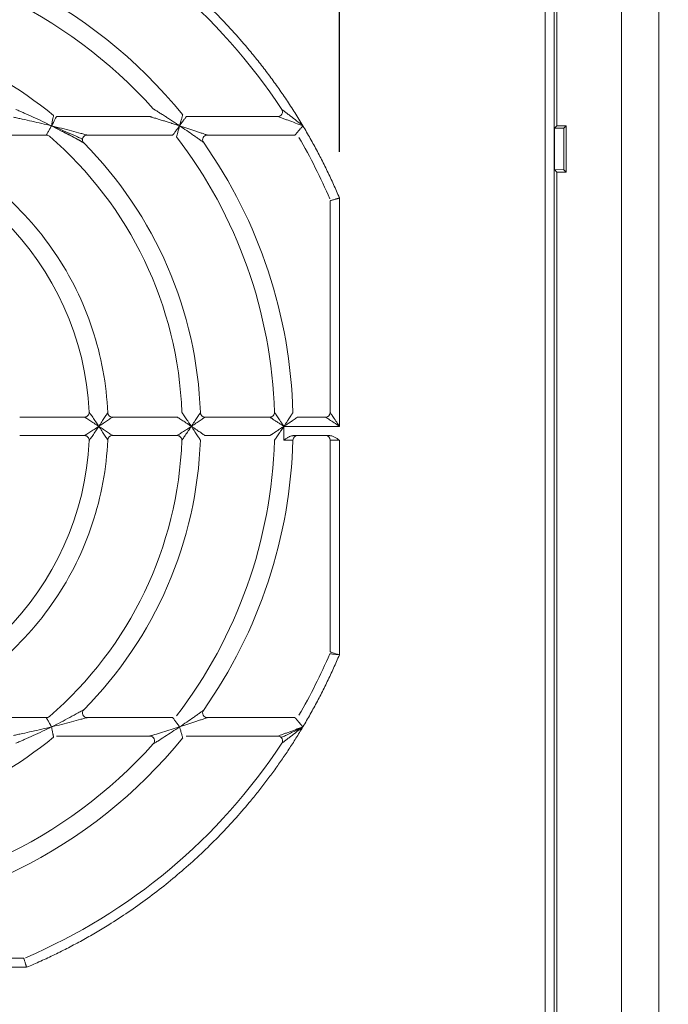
# Model space of a CAD drawing. Header units: millimetres. Extents: x 30 to 1432, y 107 to 988.
# Tile 30 of 34: x 1245 to 1316, y 614 to 721. Entities that reach past the tile are written whole.
import ezdxf

# ---------------------------------------------------------------- set-up
doc = ezdxf.new("R2010")
doc.units = ezdxf.units.MM
doc.header["$LTSCALE"] = 5
doc.layers.add('AA', color=7, linetype='Continuous')
doc.styles.add('SLDTEXTSTYLE1', font='TXT', dxfattribs={"width": 0.75})
doc.dimstyles.new('SLDDIMSTYLE2', dxfattribs={"dimtxt": 17.5, "dimasz": 16.51, "dimexe": 0, "dimexo": 0.0625, "dimgap": 4.375, "dimtad": 1, "dimrnd": 1e-09, "dimzin": 12, "dimdsep": 46, "dimtxsty": 'SLDTEXTSTYLE1', "dimsah": 1, "dimcen": 0.09, "dimadec": 0, "dimazin": 3, "dimtfac": 1, "dimtmove": 0, "dimatfit": 0, "dimfxl": 1, "dimfrac": 2, "dimtolj": 1, "dimtzin": 12, "dimarcsym": 0})

# ---------------------------------------------------------------- blocks, each defined once
blk = doc.blocks.new('*D8')
at = {"layer": 'AA', "color": 7}
for p, q in [((1280, 706.39), (1280, 879.54)), ((1377, 836.31), (1377, 879.54)), ((1280, 874.54), (1248.25, 874.54)), ((1280, 874.54), (1377, 874.54)), ((1377, 874.54), (1408.75, 874.54))]:
    blk.add_line(p, q, dxfattribs=at)
for points in [[(1280, 874.54), (1263.49, 877.08), (1263.49, 872)], [(1377, 874.54), (1393.51, 872), (1393.51, 877.08)]]:
    blk.add_solid(points, dxfattribs=at)
at = {"layer": 'AA', "color": 7, "insert": (1308.32, 897.1, 18.06), "char_height": 17.5, "attachment_point": 1, "style": 'SLDTEXTSTYLE1'}
blk.add_mtext('97', dxfattribs=at)

msp = doc.modelspace()

# ---------------------------------------------------------------- linework, layer by layer
at = {"color": 7, "linetype": 'Continuous', "lineweight": 15}
for p, q in [((1310.483, 760.694), (1310.483, 467.694)), ((1314.522, 467.694), (1314.522, 760.694)), ((1302.219, 730.694), (1302.219, 497.694)), ((1303.219, 497.694), (1303.219, 730.694)), ((1303.503, 709.194), (1303.503, 730.694)), ((1259.516, 710.194), (1249.431, 710.194)), ((1273.349, 710.194), (1263.455, 710.194)), ((1250.051, 708.594), (1248.889, 709.194)), ((1248.918, 709.177), (1249.631, 708.885)), ((1304.503, 709.194), (1303.503, 709.194)), ((1304.503, 709.194), (1304.256, 708.947)), ((1304.503, 704.194), (1304.503, 709.194)), ((1235.467, 708.194), (1248.335, 708.194)), ((1252.728, 708.194), (1262, 708.194)), ((1265.718, 708.194), (1275.196, 708.194)), ((1303.241, 708.932), (1304.256, 708.947)), ((1303.241, 704.455), (1303.241, 708.932)), ((1304.256, 708.947), (1304.256, 704.44)), ((1303.503, 704.194), (1303.241, 704.455)), ((1304.256, 704.44), (1303.241, 704.455)), ((1303.503, 524.194), (1303.503, 704.194)), ((1303.503, 704.194), (1304.503, 704.194)), ((1304.256, 704.44), (1304.503, 704.194)), ((1280.003, 676.694), (1280.003, 701.392)), ((1252.466, 677.694), (1245.456, 677.694)), ((1262.475, 677.694), (1255.47, 677.694)), ((1272.481, 677.694), (1265.477, 677.694)), ((1278.503, 677.694), (1275.482, 677.694)), ((1274.003, 676.694), (1280.003, 676.694)), ((1245.456, 675.694), (1252.466, 675.694)), ((1255.47, 675.694), (1262.475, 675.694)), ((1265.477, 675.694), (1272.481, 675.694)), ((1278.885, 675.694), (1275.1, 675.694)), ((1280.003, 675.194), (1279.003, 675.194)), ((1279.003, 675.194), (1279.003, 652.301)), ((1280.003, 651.996), (1280.003, 675.194)), ((1248.335, 645.194), (1235.467, 645.194)), ((1262, 645.194), (1252.728, 645.194)), ((1275.196, 645.194), (1265.718, 645.194)), ((1263.455, 643.194), (1273.349, 643.194)), ((1245.895, 619.194), (1223.003, 619.194)), ((1221.503, 618.194), (1246.201, 618.194))]:
    msp.add_line(p, q, dxfattribs=at)
at = {"color": 144, "linetype": 'Continuous', "lineweight": 0}
for p, q in [((1303.241, 708.932), (1303.503, 709.194)), ((1279.003, 701.086), (1279.003, 678.194)), ((1249.431, 643.194), (1259.516, 643.194))]:
    msp.add_line(p, q, dxfattribs=at)
at = {"color": 7, "linetype": 'Continuous', "lineweight": 15}
for centre, radius, start, end in [((1221.503, 676.694), 62.5, 33.25643, 66.83195), ((1221.503, 676.694), 53.5, 39.0228, 88.40825), ((1221.503, 676.694), 51.5, 41.81031, 88.31459), ((1221.503, 676.694), 43.5, 50.59943, 88.04636), ((1221.503, 676.694), 31.5, 2.77346, 87.22654), ((1221.503, 676.694), 41.5, 2.09665, 49.12136), ((1221.503, 676.694), 43.5, 1.95364, 44.79283), ((1221.503, 676.694), 51.5, 1.68541, 37.43371), ((1221.503, 676.694), 53.5, 1.59175, 35.03481), ((1221.503, 676.694), 62.5, 23.16805, 30), ((1252.466, 678.194), 0.5, 270, 2.77346), ((1255.47, 678.194), 0.5, 182.52858, 270), ((1278.503, 678.194), 0.5, 270, 0), ((1221.503, 676.694), 41.5, 310.87864, 357.90335), ((1221.503, 676.694), 43.5, 315.20717, 358.04636), ((1255.47, 675.194), 0.5, 90, 177.47142), ((1221.503, 676.694), 51.5, 322.56629, 358.31459), ((1221.503, 676.694), 53.5, 324.96519, 358.40825), ((1221.503, 676.694), 62.5, 330, 336.83195), ((1273.349, 642.694), 0.5, 45.04225, 90), ((1221.503, 676.694), 43.5, 271.95364, 309.40057), ((1221.503, 676.694), 51.5, 271.68541, 318.18969), ((1221.503, 676.694), 62.5, 293.16805, 326.74357)]:
    msp.add_arc(centre, radius, start, end, dxfattribs=at)
at = {"color": 144, "linetype": 'Continuous', "lineweight": 0}
for centre, radius, start, end in [((1273.349, 710.694), 0.5, 270, 33.25643), ((1248.335, 707.694), 0.5, 49.12136, 90), ((1252.728, 707.694), 0.5, 90.00011, 224.79283), ((1265.718, 707.694), 0.5, 90, 215.03481), ((1265.477, 678.194), 0.5, 181.95364, 270), ((1272.481, 678.194), 0.5, 270, 1.68541), ((1221.503, 676.694), 31.5, 272.77346, 357.22654), ((1252.466, 675.194), 0.5, 357.22654, 90), ((1262.475, 675.194), 0.5, 357.90335, 90), ((1275.482, 675.194), 0.5, 90, 178.40825), ((1278.503, 675.194), 0.5, 0, 90), ((1248.335, 645.694), 0.5, 270, 310.87864), ((1252.728, 645.694), 0.5, 135.20717, 270), ((1265.718, 645.694), 0.5, 144.96519, 270), ((1259.516, 642.694), 0.5, 318.18969, 90), ((1221.503, 676.694), 53.5, 271.59175, 320.9772)]:
    msp.add_arc(centre, radius, start, end, dxfattribs=at)
at = {"color": 8, "linetype": 'Continuous', "lineweight": 15}
msp.add_arc((1273.349, 642.694), 0.5, 326.74357, 45.04225, dxfattribs=at)
at = {"color": 7, "linetype": 'Continuous', "lineweight": 15}
for points, knots in [([(1276.055, 709.194), (1275.912, 709.432), (1275.626, 709.909), (1275.184, 710.617), (1274.734, 711.319), (1274.276, 712.014), (1273.808, 712.703), (1273.331, 713.386), (1272.846, 714.062), (1272.351, 714.732), (1271.848, 715.396), (1271.335, 716.054), (1270.814, 716.705), (1269.389, 718.438), (1266.937, 721.153), (1263.25, 724.63), (1259.299, 727.805), (1256.109, 729.972), (1253.852, 731.342), (1252.614, 732.057), (1251.361, 732.742), (1250.094, 733.399), (1248.811, 734.027), (1247.515, 734.629), (1246.639, 735.005), (1246.201, 735.194)], [0, 0, 0, 0, 0.0207381, 0.0414582, 0.0621639, 0.0828586, 0.103546, 0.1242296, 0.1449131, 0.1656, 0.1862938, 0.2069982, 0.2277167, 0.2484529, 0.3742207, 0.5000017, 0.6257694, 0.7515505, 0.7870835, 0.8225731, 0.8580372, 0.893494, 0.9289614, 0.9644574, 1, 1, 1, 1]), ([(1248.889, 709.194), (1248.946, 709.478), (1249.003, 709.759), (1249.067, 710.074), (1249.084, 710.159), (1249.108, 710.276), (1249.114, 710.307), (1249.114, 710.307)], [0, 0, 0, 0, 0.5, 0.5, 0.75, 0.75, 1, 1, 1, 1]), ([(1249.431, 710.194), (1249.431, 710.194), (1249.416, 710.166), (1249.36, 710.06), (1249.318, 709.984), (1249.165, 709.7), (1249.028, 709.448), (1248.889, 709.194)], [0, 0, 0, 0, 0.25, 0.25, 0.5, 0.5, 1, 1, 1, 1]), ([(1276.055, 709.194), (1275.786, 709.296), (1275.518, 709.397), (1274.985, 709.595), (1274.72, 709.694), (1274.339, 709.834), (1274.215, 709.879), (1273.973, 709.968), (1273.856, 710.01), (1273.641, 710.088), (1273.545, 710.123), (1273.396, 710.177), (1273.349, 710.194), (1273.349, 710.194)], [0, 0, 0, 0, 0.25, 0.25, 0.5, 0.5, 0.625, 0.625, 0.75, 0.75, 0.875, 0.875, 1, 1, 1, 1]), ([(1273.767, 710.968), (1273.767, 710.968), (1273.807, 710.937), (1273.934, 710.841), (1274.016, 710.779), (1274.199, 710.64), (1274.298, 710.564), (1274.504, 710.406), (1274.61, 710.325), (1274.932, 710.076), (1275.156, 709.902), (1275.605, 709.551), (1275.83, 709.373), (1276.055, 709.194)], [0, 0, 0, 0, 0.125, 0.125, 0.25, 0.25, 0.375, 0.375, 0.5, 0.5, 0.75, 0.75, 1, 1, 1, 1]), ([(1248.889, 709.194), (1248.183, 709.365), (1247.479, 709.53), (1246.427, 709.767), (1246.08, 709.843), (1245.569, 709.953), (1245.402, 709.989), (1245.076, 710.057), (1244.917, 710.091), (1244.771, 710.121)], [0, 0, 0, 0, 0.5, 0.5, 0.75, 0.75, 0.875, 0.875, 1, 1, 1, 1]), ([(1248.335, 708.194), (1248.336, 708.194), (1248.337, 708.196), (1248.343, 708.206), (1248.352, 708.223), (1248.366, 708.248), (1248.391, 708.292), (1248.436, 708.374), (1248.507, 708.502), (1248.593, 708.657), (1248.681, 708.815), (1248.782, 708.997), (1248.849, 709.121), (1248.889, 709.194)], [0, 0, 0, 0, 0.0490077, 0.0984343, 0.1483826, 0.1989523, 0.2502393, 0.3705238, 0.5003698, 0.6172496, 0.7500937, 0.8515852, 1, 1, 1, 1]), ([(1248.889, 709.194), (1249.254, 709.105), (1249.618, 709.014), (1250.339, 708.832), (1250.698, 708.739), (1251.401, 708.555), (1251.743, 708.463), (1252.222, 708.333), (1252.375, 708.291), (1252.566, 708.238), (1252.622, 708.223), (1252.703, 708.2), (1252.728, 708.194), (1252.728, 708.194)], [0, 0, 0, 0, 0.25, 0.25, 0.5, 0.5, 0.75, 0.75, 0.875, 0.875, 0.9375, 0.9375, 1, 1, 1, 1]), ([(1262, 708.194), (1262, 708.194), (1262.022, 708.223), (1262.102, 708.332), (1262.16, 708.411), (1262.301, 708.602), (1262.38, 708.71), (1262.553, 708.946), (1262.642, 709.068), (1262.734, 709.194)], [0, 0, 0, 0, 0.25, 0.25, 0.5, 0.5, 0.75, 0.75, 1, 1, 1, 1]), ([(1262.734, 709.194), (1262.692, 709.044), (1262.651, 708.899), (1262.571, 708.616), (1262.535, 708.488), (1262.47, 708.259), (1262.444, 708.164), (1262.407, 708.033), (1262.397, 707.998), (1262.397, 707.998)], [0, 0, 0, 0, 0.25, 0.25, 0.5, 0.5, 0.75, 0.75, 1, 1, 1, 1]), ([(1262.734, 709.194), (1263.03, 709.098), (1263.324, 709.002), (1263.906, 708.81), (1264.196, 708.713), (1264.614, 708.572), (1264.75, 708.526), (1265.016, 708.435), (1265.145, 708.391), (1265.384, 708.309), (1265.493, 708.271), (1265.62, 708.228), (1265.655, 708.215), (1265.705, 708.198), (1265.718, 708.194), (1265.718, 708.194)], [0, 0, 0, 0, 0.25, 0.25, 0.5, 0.5, 0.625, 0.625, 0.75, 0.75, 0.875, 0.875, 0.9375, 0.9375, 1, 1, 1, 1]), ([(1265.309, 707.407), (1265.309, 707.407), (1265.297, 707.415), (1265.255, 707.445), (1265.225, 707.467), (1265.117, 707.544), (1265.023, 707.611), (1264.819, 707.756), (1264.708, 707.834), (1264.48, 707.995), (1264.363, 708.077), (1264.003, 708.328), (1263.753, 708.502), (1263.248, 708.847), (1262.992, 709.02), (1262.734, 709.194)], [0, 0, 0, 0, 0.0625, 0.0625, 0.125, 0.125, 0.25, 0.25, 0.375, 0.375, 0.5, 0.5, 0.75, 0.75, 1, 1, 1, 1]), ([(1275.196, 708.194), (1275.197, 708.194), (1275.198, 708.196), (1275.209, 708.208), (1275.226, 708.228), (1275.25, 708.256), (1275.294, 708.306), (1275.371, 708.395), (1275.485, 708.528), (1275.619, 708.683), (1275.75, 708.836), (1275.899, 709.009), (1275.997, 709.125), (1276.055, 709.194)], [0, 0, 0, 0, 0.04838856, 0.09741664, 0.14736, 0.1984796, 0.25101887, 0.36935087, 0.50145491, 0.61713797, 0.7510076, 0.85228155, 1, 1, 1, 1]), ([(1280.003, 701.392), (1279.899, 701.636), (1279.69, 702.124), (1279.367, 702.851), (1279.034, 703.574), (1278.693, 704.293), (1278.343, 705.006), (1277.985, 705.716), (1277.617, 706.421), (1277.24, 707.121), (1276.854, 707.817), (1276.46, 708.508), (1276.19, 708.965), (1276.055, 709.194)], [0, 0, 0, 0, 0.0910162, 0.1819681, 0.2728701, 0.3637363, 0.4545812, 0.5454188, 0.6362637, 0.7271299, 0.8180319, 0.9089838, 1, 1, 1, 1]), ([(1249.631, 708.885), (1249.992, 708.74), (1250.711, 708.451), (1251.545, 708.079), (1252.038, 707.841), (1252.189, 707.759), (1252.225, 707.733), (1252.228, 707.73), (1252.229, 707.729)], [0, 0, 0, 0, 0.3751903, 0.7491886, 0.9130963, 0.9714153, 0.9890739, 1, 1, 1, 1]), ([(1252.345, 707.371), (1252.342, 707.374), (1252.333, 707.379), (1252.258, 707.425), (1252.047, 707.549), (1251.327, 707.958), (1250.608, 708.327), (1250.058, 708.609)], [0, 0, 0, 0, 0.0351975, 0.0734725, 0.1605345, 0.3577975, 1, 1, 1, 1]), ([(1254.97, 678.172), (1254.834, 681.249), (1254.271, 684.307), (1252.333, 690.155), (1250.959, 692.945), (1247.501, 698.044), (1245.419, 700.353), (1240.703, 704.318), (1238.07, 705.973), (1235.262, 707.238)], [0, 0, 0, 0, 0.25, 0.25, 0.5, 0.5, 0.75, 0.75, 1, 1, 1, 1]), ([(1280.003, 701.392), (1279.97, 701.382), (1279.908, 701.363), (1279.822, 701.337), (1279.747, 701.314), (1279.683, 701.295), (1279.581, 701.264), (1279.449, 701.223), (1279.294, 701.176), (1279.167, 701.137), (1279.072, 701.108), (1279.013, 701.09), (1279.006, 701.087), (1279.003, 701.086)], [0, 0, 0, 0, 0.0637038, 0.1205464, 0.1705268, 0.2136443, 0.2498987, 0.3824704, 0.5001637, 0.6318999, 0.7588829, 0.8814557, 1, 1, 1, 1]), ([(1254.003, 676.694), (1253.832, 676.808), (1253.664, 676.919), (1253.333, 677.136), (1253.169, 677.243), (1252.946, 677.387), (1252.876, 677.432), (1252.745, 677.516), (1252.684, 677.555), (1252.532, 677.652), (1252.466, 677.694), (1252.466, 677.694)], [0, 0, 0, 0, 0.25, 0.25, 0.5, 0.5, 0.625, 0.625, 0.75, 0.75, 1, 1, 1, 1]), ([(1252.966, 678.218), (1252.966, 678.218), (1253.01, 678.154), (1253.114, 678.003), (1253.156, 677.943), (1253.245, 677.814), (1253.292, 677.745), (1253.443, 677.524), (1253.554, 677.361), (1253.776, 677.032), (1253.889, 676.864), (1254.003, 676.694)], [0, 0, 0, 0, 0.25, 0.25, 0.375, 0.375, 0.5, 0.5, 0.75, 0.75, 1, 1, 1, 1]), ([(1254.003, 676.694), (1254.115, 676.862), (1254.224, 677.027), (1254.437, 677.35), (1254.541, 677.51), (1254.681, 677.724), (1254.724, 677.791), (1254.804, 677.915), (1254.841, 677.971), (1254.932, 678.113), (1254.97, 678.172), (1254.97, 678.172)], [0, 0, 0, 0, 0.25, 0.25, 0.5, 0.5, 0.625, 0.625, 0.75, 0.75, 1, 1, 1, 1]), ([(1255.47, 677.694), (1255.47, 677.694), (1255.412, 677.653), (1255.272, 677.556), (1255.216, 677.518), (1255.094, 677.433), (1255.027, 677.388), (1254.815, 677.242), (1254.657, 677.134), (1254.336, 676.917), (1254.171, 676.806), (1254.003, 676.694)], [0, 0, 0, 0, 0.25, 0.25, 0.375, 0.375, 0.5, 0.5, 0.75, 0.75, 1, 1, 1, 1]), ([(1264.003, 676.694), (1264.115, 676.862), (1264.225, 677.028), (1264.438, 677.351), (1264.544, 677.511), (1264.684, 677.726), (1264.728, 677.793), (1264.809, 677.918), (1264.846, 677.975), (1264.939, 678.118), (1264.977, 678.177), (1264.977, 678.177)], [0, 0, 0, 0, 0.25, 0.25, 0.5, 0.5, 0.625, 0.625, 0.75, 0.75, 1, 1, 1, 1]), ([(1265.477, 677.694), (1265.477, 677.694), (1265.419, 677.653), (1265.277, 677.556), (1265.221, 677.518), (1265.098, 677.433), (1265.031, 677.387), (1264.818, 677.242), (1264.659, 677.134), (1264.337, 676.917), (1264.171, 676.806), (1264.003, 676.694)], [0, 0, 0, 0, 0.25, 0.25, 0.375, 0.375, 0.5, 0.5, 0.75, 0.75, 1, 1, 1, 1]), ([(1280.003, 676.694), (1279.806, 676.825), (1279.61, 676.955), (1279.247, 677.197), (1279.081, 677.308), (1278.803, 677.493), (1278.692, 677.567), (1278.542, 677.668), (1278.503, 677.694), (1278.503, 677.694)], [0, 0, 0, 0, 0.25, 0.25, 0.5, 0.5, 0.75, 0.75, 1, 1, 1, 1]), ([(1252.466, 675.694), (1252.466, 675.694), (1252.532, 675.735), (1252.684, 675.833), (1252.745, 675.871), (1252.876, 675.955), (1252.946, 676.001), (1253.169, 676.145), (1253.333, 676.252), (1253.664, 676.469), (1253.832, 676.58), (1254.003, 676.694)], [0, 0, 0, 0, 0.25, 0.25, 0.375, 0.375, 0.5, 0.5, 0.75, 0.75, 1, 1, 1, 1]), ([(1254.003, 676.694), (1254.171, 676.581), (1254.336, 676.471), (1254.657, 676.253), (1254.815, 676.145), (1255.027, 676), (1255.094, 675.954), (1255.216, 675.87), (1255.272, 675.831), (1255.412, 675.734), (1255.47, 675.694), (1255.47, 675.694)], [0, 0, 0, 0, 0.25, 0.25, 0.5, 0.5, 0.625, 0.625, 0.75, 0.75, 1, 1, 1, 1]), ([(1254.97, 675.216), (1254.97, 675.216), (1254.932, 675.274), (1254.841, 675.416), (1254.804, 675.473), (1254.724, 675.597), (1254.681, 675.664), (1254.541, 675.878), (1254.437, 676.037), (1254.224, 676.36), (1254.115, 676.525), (1254.003, 676.694)], [0, 0, 0, 0, 0.25, 0.25, 0.375, 0.375, 0.5, 0.5, 0.75, 0.75, 1, 1, 1, 1]), ([(1262.475, 675.694), (1262.475, 675.694), (1262.539, 675.735), (1262.69, 675.832), (1262.75, 675.871), (1262.88, 675.955), (1262.95, 676.001), (1263.172, 676.145), (1263.335, 676.252), (1263.664, 676.469), (1263.832, 676.58), (1264.003, 676.694)], [0, 0, 0, 0, 0.25, 0.25, 0.375, 0.375, 0.5, 0.5, 0.75, 0.75, 1, 1, 1, 1]), ([(1264.003, 676.694), (1263.889, 676.523), (1263.777, 676.356), (1263.556, 676.028), (1263.446, 675.865), (1263.296, 675.645), (1263.249, 675.576), (1263.162, 675.448), (1263.121, 675.388), (1263.019, 675.239), (1262.975, 675.175), (1262.975, 675.175)], [0, 0, 0, 0, 0.25, 0.25, 0.5, 0.5, 0.625, 0.625, 0.75, 0.75, 1, 1, 1, 1]), ([(1235.262, 646.15), (1238.07, 647.415), (1240.703, 649.07), (1245.419, 653.034), (1247.501, 655.344), (1250.959, 660.443), (1252.333, 663.232), (1254.271, 669.08), (1254.834, 672.138), (1254.97, 675.216)], [0, 0, 0, 0, 0.25, 0.25, 0.5, 0.5, 0.75, 0.75, 1, 1, 1, 1]), ([(1275.1, 675.694), (1275.069, 675.693), (1275.006, 675.691), (1274.91, 675.676), (1274.812, 675.653), (1274.711, 675.62), (1274.607, 675.579), (1274.495, 675.525), (1274.37, 675.455), (1274.195, 675.345), (1274.066, 675.254), (1273.981, 675.194)], [0, 0, 0, 0, 0.0746184, 0.1520502, 0.2329257, 0.3177986, 0.4071486, 0.5013867, 0.6185138, 0.7501983, 1, 1, 1, 1]), ([(1274.982, 675.208), (1274.982, 675.208), (1274.873, 675.206), (1274.596, 675.202), (1274.485, 675.201), (1274.243, 675.197), (1274.113, 675.196), (1273.981, 675.194)], [0, 0, 0, 0, 0.5, 0.5, 0.75, 0.75, 1, 1, 1, 1]), ([(1280.003, 675.194), (1279.918, 675.254), (1279.789, 675.345), (1279.614, 675.455), (1279.473, 675.534), (1279.328, 675.601), (1279.175, 675.654), (1279.028, 675.687), (1278.932, 675.692), (1278.885, 675.694)], [0, 0, 0, 0, 0.2498968, 0.381149, 0.4986948, 0.638071, 0.7669736, 0.8869704, 1, 1, 1, 1]), ([(1276.055, 644.194), (1276.19, 644.422), (1276.46, 644.879), (1276.854, 645.571), (1277.24, 646.267), (1277.617, 646.967), (1277.985, 647.672), (1278.343, 648.381), (1278.693, 649.095), (1279.034, 649.813), (1279.367, 650.536), (1279.69, 651.263), (1279.899, 651.751), (1280.003, 651.996)], [0, 0, 0, 0, 0.0910162, 0.1819681, 0.2728701, 0.3637363, 0.4545812, 0.5454188, 0.6362637, 0.7271299, 0.8180319, 0.9089838, 1, 1, 1, 1]), ([(1280.003, 651.996), (1279.733, 652.024), (1279.466, 652.052), (1279.174, 652.082), (1279.096, 652.09), (1278.99, 652.101), (1278.962, 652.104), (1278.962, 652.104)], [0, 0, 0, 0, 0.5, 0.5, 0.75, 0.75, 1, 1, 1, 1]), ([(1279.003, 652.301), (1279.003, 652.301), (1279.029, 652.293), (1279.131, 652.262), (1279.206, 652.239), (1279.486, 652.153), (1279.743, 652.074), (1280.003, 651.996)], [0, 0, 0, 0, 0.25, 0.25, 0.5, 0.5, 1, 1, 1, 1]), ([(1248.889, 644.194), (1249.226, 644.361), (1249.559, 644.53), (1250.218, 644.871), (1250.545, 645.043), (1251.182, 645.385), (1251.49, 645.553), (1251.92, 645.791), (1252.058, 645.868), (1252.228, 645.964), (1252.278, 645.992), (1252.351, 646.034), (1252.373, 646.046), (1252.373, 646.046)], [0, 0, 0, 0, 0.25, 0.25, 0.5, 0.5, 0.75, 0.75, 0.875, 0.875, 0.9375, 0.9375, 1, 1, 1, 1]), ([(1262.734, 644.194), (1262.992, 644.367), (1263.248, 644.54), (1263.753, 644.886), (1264.003, 645.059), (1264.363, 645.31), (1264.48, 645.392), (1264.708, 645.553), (1264.819, 645.632), (1265.023, 645.777), (1265.117, 645.843), (1265.225, 645.921), (1265.255, 645.942), (1265.297, 645.972), (1265.309, 645.981), (1265.309, 645.981)], [0, 0, 0, 0, 0.25, 0.25, 0.5, 0.5, 0.625, 0.625, 0.75, 0.75, 0.875, 0.875, 0.9375, 0.9375, 1, 1, 1, 1]), ([(1244.771, 643.267), (1244.917, 643.297), (1245.076, 643.33), (1245.402, 643.399), (1245.569, 643.434), (1246.08, 643.545), (1246.427, 643.621), (1247.479, 643.857), (1248.183, 644.022), (1248.889, 644.194)], [0, 0, 0, 0, 0.125, 0.125, 0.25, 0.25, 0.5, 0.5, 1, 1, 1, 1]), ([(1248.889, 644.194), (1248.238, 643.87), (1247.584, 643.557), (1246.599, 643.105), (1246.273, 642.959), (1245.79, 642.746), (1245.632, 642.677), (1245.323, 642.544), (1245.172, 642.48), (1245.033, 642.421)], [0, 0, 0, 0, 0.5, 0.5, 0.75, 0.75, 0.875, 0.875, 1, 1, 1, 1]), ([(1246.201, 618.194), (1246.457, 618.303), (1246.968, 618.521), (1247.73, 618.861), (1248.487, 619.21), (1249.239, 619.569), (1249.986, 619.938), (1250.728, 620.316), (1251.464, 620.704), (1252.196, 621.102), (1252.923, 621.51), (1253.644, 621.927), (1254.361, 622.354), (1256.273, 623.527), (1259.299, 625.583), (1263.25, 628.757), (1266.937, 632.235), (1269.522, 635.097), (1271.19, 637.144), (1272.067, 638.272), (1272.918, 639.419), (1273.743, 640.584), (1274.541, 641.768), (1275.315, 642.97), (1275.809, 643.786), (1276.055, 644.194)], [0, 0, 0, 0, 0.0207381, 0.0414582, 0.0621639, 0.0828586, 0.103546, 0.1242296, 0.1449131, 0.1656, 0.1862938, 0.2069982, 0.2277167, 0.2484529, 0.3742207, 0.5000017, 0.6257694, 0.7515505, 0.7870835, 0.8225731, 0.8580372, 0.893494, 0.9289614, 0.9644574, 1, 1, 1, 1]), ([(1248.889, 644.194), (1248.871, 644.226), (1248.838, 644.286), (1248.792, 644.37), (1248.752, 644.443), (1248.719, 644.503), (1248.664, 644.602), (1248.594, 644.73), (1248.512, 644.877), (1248.447, 644.994), (1248.398, 645.084), (1248.362, 645.148), (1248.34, 645.187), (1248.337, 645.191), (1248.335, 645.194)], [0, 0, 0, 0, 0.065079, 0.1225885, 0.1725279, 0.214897, 0.2496964, 0.3826568, 0.4998142, 0.6086906, 0.7125899, 0.8120329, 0.9076135, 1, 1, 1, 1]), ([(1252.728, 645.194), (1252.728, 645.194), (1252.703, 645.187), (1252.622, 645.164), (1252.566, 645.149), (1252.375, 645.096), (1252.222, 645.054), (1251.743, 644.924), (1251.401, 644.833), (1250.698, 644.648), (1250.339, 644.555), (1249.618, 644.373), (1249.254, 644.283), (1248.889, 644.194)], [0, 0, 0, 0, 0.0625, 0.0625, 0.125, 0.125, 0.25, 0.25, 0.5, 0.5, 0.75, 0.75, 1, 1, 1, 1]), ([(1249.114, 643.08), (1249.114, 643.081), (1249.113, 643.083), (1249.111, 643.096), (1249.107, 643.117), (1249.101, 643.148), (1249.093, 643.187), (1249.083, 643.235), (1249.071, 643.292), (1249.058, 643.358), (1249.038, 643.454), (1249.01, 643.595), (1248.973, 643.776), (1248.932, 643.979), (1248.905, 644.116), (1248.889, 644.194)], [0, 0, 0, 0, 0.05171819, 0.10416679, 0.15745927, 0.21170332, 0.26700033, 0.32344506, 0.38112546, 0.4401226, 0.50051076, 0.61863132, 0.75015239, 0.85905594, 1, 1, 1, 1]), ([(1259.516, 643.194), (1259.516, 643.194), (1259.588, 643.215), (1259.789, 643.275), (1259.914, 643.313), (1260.314, 643.434), (1260.602, 643.522), (1261.195, 643.705), (1261.503, 643.801), (1262.116, 643.995), (1262.424, 644.094), (1262.734, 644.194)], [0, 0, 0, 0, 0.125, 0.125, 0.25, 0.25, 0.5, 0.5, 0.75, 0.75, 1, 1, 1, 1]), ([(1262.734, 644.194), (1262.464, 644.013), (1262.193, 643.834), (1261.654, 643.48), (1261.383, 643.304), (1260.857, 642.968), (1260.601, 642.805), (1260.244, 642.581), (1260.133, 642.512), (1259.953, 642.4), (1259.889, 642.36), (1259.889, 642.36)], [0, 0, 0, 0, 0.25, 0.25, 0.5, 0.5, 0.75, 0.75, 0.875, 0.875, 1, 1, 1, 1]), ([(1262.734, 644.194), (1262.711, 644.225), (1262.669, 644.283), (1262.61, 644.364), (1262.558, 644.434), (1262.515, 644.493), (1262.445, 644.59), (1262.352, 644.716), (1262.238, 644.871), (1262.142, 645.002), (1262.071, 645.097), (1262.028, 645.155), (1262.004, 645.188), (1262.001, 645.192), (1262, 645.194)], [0, 0, 0, 0, 0.0649874, 0.1224739, 0.1724591, 0.2149435, 0.2499281, 0.3833207, 0.4994412, 0.6306388, 0.7499009, 0.835657, 0.91874, 1, 1, 1, 1]), ([(1265.718, 645.194), (1265.718, 645.194), (1265.705, 645.189), (1265.655, 645.172), (1265.62, 645.16), (1265.493, 645.116), (1265.384, 645.078), (1265.145, 644.996), (1265.016, 644.952), (1264.75, 644.862), (1264.614, 644.815), (1264.196, 644.675), (1263.906, 644.578), (1263.324, 644.386), (1263.03, 644.289), (1262.734, 644.194)], [0, 0, 0, 0, 0.0625, 0.0625, 0.125, 0.125, 0.25, 0.25, 0.375, 0.375, 0.5, 0.5, 0.75, 0.75, 1, 1, 1, 1]), ([(1273.349, 643.194), (1273.349, 643.194), (1273.396, 643.211), (1273.545, 643.264), (1273.641, 643.299), (1273.856, 643.377), (1273.973, 643.42), (1274.215, 643.508), (1274.339, 643.554), (1274.72, 643.694), (1274.985, 643.792), (1275.518, 643.991), (1275.786, 644.092), (1276.055, 644.194)], [0, 0, 0, 0, 0.125, 0.125, 0.25, 0.25, 0.375, 0.375, 0.5, 0.5, 0.75, 0.75, 1, 1, 1, 1]), ([(1276.027, 644.18), (1275.817, 644.072), (1275.229, 643.767), (1274.479, 643.392), (1273.931, 643.137), (1273.755, 643.066), (1273.706, 643.051), (1273.702, 643.05), (1273.7, 643.049)], [0, 0, 0, 0, 0.2433953, 0.682539, 0.8772484, 0.950949, 0.9781195, 1, 1, 1, 1]), ([(1276.055, 644.194), (1275.83, 644.014), (1275.605, 643.837), (1275.156, 643.486), (1274.932, 643.312), (1274.61, 643.063), (1274.504, 642.981), (1274.298, 642.824), (1274.199, 642.748), (1274.016, 642.609), (1273.934, 642.546), (1273.807, 642.45), (1273.767, 642.419), (1273.767, 642.419)], [0, 0, 0, 0, 0.25, 0.25, 0.5, 0.5, 0.625, 0.625, 0.75, 0.75, 0.875, 0.875, 1, 1, 1, 1]), ([(1276.055, 644.194), (1276.03, 644.224), (1275.982, 644.28), (1275.914, 644.36), (1275.856, 644.428), (1275.806, 644.485), (1275.725, 644.58), (1275.619, 644.704), (1275.485, 644.859), (1275.371, 644.992), (1275.285, 645.091), (1275.232, 645.152), (1275.202, 645.187), (1275.198, 645.192), (1275.196, 645.194)], [0, 0, 0, 0, 0.0646959, 0.1219543, 0.171775, 0.2141584, 0.2491059, 0.382974, 0.4987002, 0.6308005, 0.7491776, 0.8358679, 0.9190727, 1, 1, 1, 1]), ([(1246.201, 618.194), (1246.191, 618.226), (1246.172, 618.288), (1246.146, 618.375), (1246.123, 618.45), (1246.104, 618.513), (1246.073, 618.615), (1246.032, 618.747), (1245.985, 618.902), (1245.946, 619.03), (1245.917, 619.125), (1245.899, 619.183), (1245.896, 619.19), (1245.895, 619.194)], [0, 0, 0, 0, 0.0637038, 0.1205464, 0.1705268, 0.2136443, 0.2498987, 0.3824704, 0.5001637, 0.6318999, 0.7588829, 0.8814557, 1, 1, 1, 1])]:
    msp.add_open_spline(points, degree=3, knots=knots, dxfattribs=at)
at = {"color": 144, "linetype": 'Continuous', "lineweight": 0}
for points, knots in [([(1245.033, 710.966), (1245.172, 710.908), (1245.323, 710.843), (1245.632, 710.71), (1245.79, 710.641), (1246.273, 710.429), (1246.599, 710.282), (1247.584, 709.83), (1248.238, 709.517), (1248.889, 709.194)], [0, 0, 0, 0, 0.125, 0.125, 0.25, 0.25, 0.5, 0.5, 1, 1, 1, 1]), ([(1262.734, 709.194), (1262.622, 709.23), (1262.425, 709.294), (1262.168, 709.376), (1261.988, 709.433), (1261.734, 709.513), (1261.409, 709.616), (1260.961, 709.755), (1260.547, 709.883), (1260.192, 709.99), (1259.938, 710.067), (1259.771, 710.117), (1259.653, 710.153), (1259.576, 710.176), (1259.526, 710.191), (1259.519, 710.193), (1259.516, 710.194)], [0, 0, 0, 0, 0.0954698, 0.1689032, 0.2202991, 0.2496568, 0.3864171, 0.4993764, 0.6371425, 0.7483375, 0.8168992, 0.8739302, 0.912614, 0.9456037, 0.9741144, 1, 1, 1, 1]), ([(1259.889, 711.027), (1259.889, 711.026), (1259.891, 711.025), (1259.905, 711.017), (1259.927, 711.003), (1259.959, 710.983), (1259.999, 710.959), (1260.047, 710.929), (1260.131, 710.876), (1260.265, 710.793), (1260.491, 710.651), (1260.806, 710.452), (1261.172, 710.219), (1261.568, 709.963), (1261.951, 709.713), (1262.35, 709.451), (1262.605, 709.28), (1262.734, 709.194)], [0, 0, 0, 0, 0.0145866, 0.0297222, 0.0458376, 0.0632918, 0.0823693, 0.1032891, 0.1262189, 0.1831621, 0.2517726, 0.3626537, 0.5006931, 0.6128253, 0.7503592, 0.8743203, 1, 1, 1, 1]), ([(1262.734, 709.194), (1262.743, 709.228), (1262.762, 709.293), (1262.788, 709.386), (1262.812, 709.47), (1262.832, 709.543), (1262.865, 709.661), (1262.908, 709.813), (1262.959, 709.997), (1263.003, 710.153), (1263.035, 710.265), (1263.054, 710.333), (1263.065, 710.372), (1263.066, 710.377), (1263.067, 710.379)], [0, 0, 0, 0, 0.0607387, 0.1161077, 0.166099, 0.2107066, 0.2499263, 0.3822303, 0.4994208, 0.6299639, 0.7498759, 0.8353542, 0.9184681, 1, 1, 1, 1]), ([(1263.455, 710.194), (1263.455, 710.193), (1263.453, 710.192), (1263.445, 710.18), (1263.432, 710.162), (1263.413, 710.135), (1263.379, 710.088), (1263.318, 710.002), (1263.224, 709.871), (1263.111, 709.715), (1262.998, 709.558), (1262.869, 709.381), (1262.783, 709.262), (1262.734, 709.194)], [0, 0, 0, 0, 0.0487372, 0.0979597, 0.1478467, 0.1985705, 0.2502951, 0.3699081, 0.5007291, 0.6174087, 0.750211, 0.8557096, 1, 1, 1, 1]), ([(1264.003, 676.694), (1263.951, 676.728), (1263.855, 676.792), (1263.726, 676.878), (1263.622, 676.947), (1263.476, 677.042), (1263.297, 677.161), (1263.066, 677.311), (1262.86, 677.446), (1262.696, 677.551), (1262.59, 677.62), (1262.525, 677.662), (1262.483, 677.689), (1262.478, 677.692), (1262.475, 677.694)], [0, 0, 0, 0, 0.0827468, 0.1518659, 0.2073567, 0.2492192, 0.3851504, 0.4995017, 0.6352703, 0.7491609, 0.8197492, 0.8840159, 0.9434684, 1, 1, 1, 1]), ([(1262.975, 678.212), (1262.975, 678.211), (1262.977, 678.21), (1262.985, 678.196), (1263, 678.176), (1263.02, 678.146), (1263.045, 678.109), (1263.077, 678.063), (1263.135, 677.979), (1263.235, 677.831), (1263.374, 677.628), (1263.529, 677.399), (1263.669, 677.193), (1263.829, 676.953), (1263.934, 676.796), (1264.003, 676.694)], [0, 0, 0, 0, 0.0319815, 0.064652, 0.098413, 0.1336298, 0.1706265, 0.209685, 0.2510479, 0.3645199, 0.5006438, 0.61417, 0.7508573, 0.837239, 1, 1, 1, 1]), ([(1274.003, 676.694), (1273.951, 676.728), (1273.857, 676.791), (1273.728, 676.877), (1273.624, 676.946), (1273.478, 677.042), (1273.298, 677.16), (1273.068, 677.311), (1272.863, 677.446), (1272.7, 677.551), (1272.594, 677.62), (1272.529, 677.662), (1272.488, 677.689), (1272.483, 677.692), (1272.481, 677.694)], [0, 0, 0, 0, 0.0817583, 0.1505475, 0.2063672, 0.2492177, 0.3850377, 0.4995032, 0.6352007, 0.7491609, 0.819651, 0.8838943, 0.9433862, 1, 1, 1, 1]), ([(1272.98, 678.208), (1272.981, 678.208), (1272.982, 678.206), (1272.991, 678.193), (1273.005, 678.172), (1273.025, 678.143), (1273.05, 678.106), (1273.081, 678.06), (1273.139, 677.976), (1273.238, 677.829), (1273.377, 677.626), (1273.531, 677.397), (1273.672, 677.189), (1273.831, 676.949), (1273.936, 676.793), (1274.003, 676.694)], [0, 0, 0, 0, 0.0320579, 0.0647882, 0.0985859, 0.1338113, 0.1707841, 0.2097829, 0.2510474, 0.3646609, 0.5006399, 0.6144486, 0.7508557, 0.8421323, 1, 1, 1, 1]), ([(1274.003, 676.694), (1274.033, 676.74), (1274.091, 676.826), (1274.173, 676.949), (1274.244, 677.056), (1274.342, 677.205), (1274.462, 677.386), (1274.61, 677.612), (1274.743, 677.814), (1274.846, 677.971), (1274.912, 678.073), (1274.952, 678.134), (1274.977, 678.172), (1274.98, 678.177), (1274.982, 678.18)], [0, 0, 0, 0, 0.074232, 0.1405251, 0.1988547, 0.2492008, 0.3837186, 0.4995155, 0.63436, 0.7491542, 0.8187108, 0.8827348, 0.9426015, 1, 1, 1, 1]), ([(1275.482, 677.694), (1275.481, 677.693), (1275.48, 677.692), (1275.467, 677.684), (1275.448, 677.67), (1275.42, 677.652), (1275.385, 677.627), (1275.342, 677.598), (1275.261, 677.542), (1275.119, 677.446), (1274.919, 677.31), (1274.695, 677.158), (1274.481, 677.013), (1274.245, 676.856), (1274.091, 676.753), (1274.003, 676.694)], [0, 0, 0, 0, 0.0325424, 0.0656551, 0.0996902, 0.1349723, 0.1717929, 0.2104087, 0.2510426, 0.3655097, 0.5006161, 0.6158913, 0.7508612, 0.8569312, 1, 1, 1, 1]), ([(1279.003, 678.194), (1279.003, 678.194), (1279.029, 678.155), (1279.129, 678.004), (1279.203, 677.893), (1279.388, 677.616), (1279.499, 677.449), (1279.741, 677.086), (1279.872, 676.89), (1280.003, 676.694)], [0, 0, 0, 0, 0.25, 0.25, 0.5, 0.5, 0.75, 0.75, 1, 1, 1, 1]), ([(1254.003, 676.694), (1253.889, 676.523), (1253.776, 676.355), (1253.554, 676.027), (1253.443, 675.863), (1253.292, 675.643), (1253.245, 675.573), (1253.156, 675.444), (1253.114, 675.384), (1253.01, 675.234), (1252.966, 675.169), (1252.966, 675.169)], [0, 0, 0, 0, 0.25, 0.25, 0.5, 0.5, 0.625, 0.625, 0.75, 0.75, 1, 1, 1, 1]), ([(1264.977, 675.211), (1264.977, 675.212), (1264.976, 675.213), (1264.968, 675.225), (1264.955, 675.245), (1264.937, 675.273), (1264.914, 675.308), (1264.886, 675.351), (1264.833, 675.433), (1264.741, 675.575), (1264.608, 675.777), (1264.461, 676.002), (1264.318, 676.219), (1264.163, 676.454), (1264.06, 676.608), (1264.003, 676.694)], [0, 0, 0, 0, 0.032701, 0.0659354, 0.1000447, 0.1353445, 0.1721179, 0.210614, 0.2510477, 0.3659136, 0.500616, 0.6165471, 0.7508672, 0.8604303, 1, 1, 1, 1]), ([(1264.003, 676.694), (1264.049, 676.662), (1264.137, 676.604), (1264.261, 676.521), (1264.367, 676.45), (1264.514, 676.351), (1264.693, 676.229), (1264.917, 676.078), (1265.116, 675.941), (1265.272, 675.835), (1265.371, 675.766), (1265.432, 675.725), (1265.47, 675.699), (1265.475, 675.695), (1265.477, 675.694)], [0, 0, 0, 0, 0.0757289, 0.1425049, 0.2003294, 0.2492053, 0.3841045, 0.4995221, 0.6345792, 0.7491617, 0.8188141, 0.8828596, 0.9426888, 1, 1, 1, 1]), ([(1272.481, 675.694), (1272.481, 675.694), (1272.483, 675.695), (1272.496, 675.704), (1272.517, 675.717), (1272.546, 675.736), (1272.584, 675.761), (1272.63, 675.79), (1272.715, 675.846), (1272.863, 675.942), (1273.068, 676.076), (1273.298, 676.227), (1273.512, 676.368), (1273.752, 676.526), (1273.908, 676.631), (1274.003, 676.694)], [0, 0, 0, 0, 0.0321574, 0.0649634, 0.0988074, 0.1340442, 0.1709887, 0.2099142, 0.2510546, 0.3649613, 0.5006417, 0.6150554, 0.7508569, 0.8494951, 1, 1, 1, 1]), ([(1274.003, 676.694), (1273.973, 676.649), (1273.918, 676.566), (1273.841, 676.453), (1273.779, 676.36), (1273.73, 676.287), (1273.646, 676.16), (1273.531, 675.99), (1273.377, 675.761), (1273.238, 675.558), (1273.129, 675.397), (1273.057, 675.292), (1273.013, 675.227), (1272.986, 675.187), (1272.982, 675.182), (1272.98, 675.179)], [0, 0, 0, 0, 0.0711947, 0.1316861, 0.181506, 0.2206803, 0.2492298, 0.3856542, 0.499513, 0.6355077, 0.7491731, 0.8198458, 0.884129, 0.9435466, 1, 1, 1, 1]), ([(1263.067, 643.009), (1263.066, 643.009), (1263.066, 643.011), (1263.062, 643.025), (1263.056, 643.046), (1263.047, 643.077), (1263.031, 643.134), (1263.003, 643.235), (1262.959, 643.39), (1262.908, 643.574), (1262.855, 643.763), (1262.796, 643.973), (1262.756, 644.114), (1262.734, 644.194)], [0, 0, 0, 0, 0.0488032, 0.0980625, 0.1479542, 0.1986473, 0.250302, 0.3701778, 0.5007376, 0.6178934, 0.7502127, 0.8583053, 1, 1, 1, 1])]:
    msp.add_open_spline(points, degree=3, knots=knots, dxfattribs=at)
at = {"color": 8, "linetype": 'Continuous', "lineweight": 15}
msp.add_open_spline([(1252.373, 707.341), (1252.369, 707.343), (1252.362, 707.347), (1252.284, 707.392), (1252.059, 707.518), (1251.539, 707.808), (1250.845, 708.189), (1250.291, 708.472), (1250.051, 708.594)], degree=3, knots=[0, 0, 0, 0, 0.0342958, 0.0727923, 0.1724045, 0.3633619, 0.7242963, 1, 1, 1, 1], dxfattribs=at)
at = {"color": 7, "linetype": 'Continuous', "lineweight": 15}
msp.add_open_spline([(1273.981, 675.194), (1273.987, 675.444), (1274, 675.944), (1274.002, 676.444), (1274.003, 676.694)], degree=3, dxfattribs=at)

# ---------------------------------------------------------------- dimensions: what is measured, and where the dimension line sits
at = {"layer": 'AA', "color": 7}
dim = msp.add_linear_dim(base=(1377.003, 874.538), p1=(1280.003, 701.392), p2=(1377.003, 831.31), dimstyle='SLDDIMSTYLE2', dxfattribs=at)
dim.commit()
dim.dimension.update_dxf_attribs({"geometry": '*D8', "text_midpoint": (1328.365, 874.538), "dimtype": 160})

doc.saveas('drawing.dxf')
